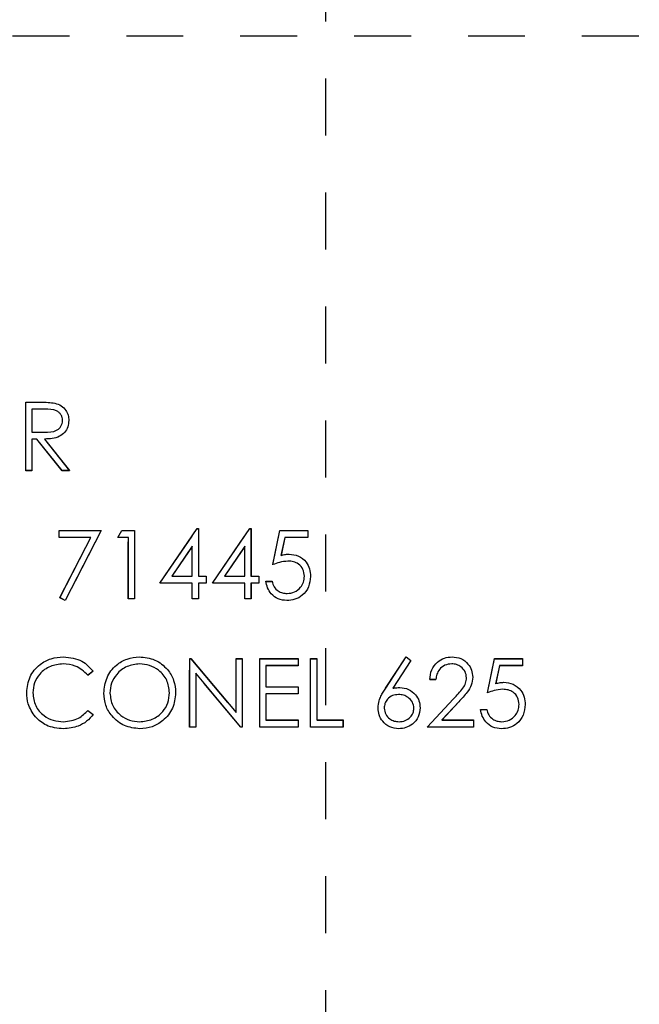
# Model space of a CAD drawing. Header units: inches. Extents: x 220 to 877, y 4 to 174.
# Tile 52 of 256: x 244.01 to 245.1, y 31.6 to 33.33. Entities that reach past the tile are written whole.
import ezdxf

# ---------------------------------------------------------------- set-up
doc = ezdxf.new("R2010")
doc.units = ezdxf.units.IN
doc.header["$LTSCALE"] = 0.5
doc.header["$MEASUREMENT"] = 0
doc.linetypes.add('HIDDEN', pattern=[0.225, 0.15, -0.075])
doc.layers.add('SID-M-H', color=4, linetype='HIDDEN')
doc.layers.add('SID-M-S', color=105, linetype='Continuous')

msp = doc.modelspace()

# ---------------------------------------------------------------- linework, layer by layer
at = {"layer": 'SID-M-H'}
for p, q in [((244.54957, 37.42957), (244.54957, 30.17957)), ((240.99957, 33.30457), (252.19957, 33.30457)), ((244.02303, 32.66133), (244.04705, 32.66133)), ((244.02303, 32.54133), (244.02303, 32.66133)), ((244.0338, 32.64903), (244.0338, 32.60903)), ((244.0563, 32.64903), (244.0338, 32.64903)), ((244.0338, 32.60903), (244.05577, 32.60886)), ((244.0338, 32.59672), (244.0338, 32.54133)), ((244.04255, 32.59672), (244.0338, 32.59672)), ((244.08664, 32.54133), (244.04255, 32.59672)), ((244.05587, 32.59672), (244.09996, 32.54133)), ((244.0338, 32.54133), (244.02303, 32.54133)), ((244.09996, 32.54133), (244.08664, 32.54133)), ((244.08149, 32.43633), (244.15534, 32.43633)), ((244.08149, 32.42403), (244.08149, 32.43633)), ((244.15534, 32.43633), (244.09226, 32.31326)), ((244.18457, 32.42403), (244.19161, 32.43633)), ((244.19161, 32.43633), (244.2138, 32.43633)), ((244.2138, 32.43633), (244.2138, 32.31633)), ((244.25842, 32.34403), (244.32392, 32.43941)), ((244.32392, 32.43941), (244.32611, 32.43941)), ((244.32611, 32.43941), (244.32611, 32.35633)), ((244.35072, 32.34403), (244.41623, 32.43941)), ((244.41623, 32.43941), (244.41842, 32.43941)), ((244.41842, 32.43941), (244.41842, 32.35633)), ((244.45688, 32.37633), (244.46919, 32.43633)), ((244.46919, 32.43633), (244.51842, 32.43633)), ((244.51842, 32.43633), (244.51842, 32.42403)), ((244.13712, 32.42403), (244.08149, 32.42403)), ((244.08296, 32.31838), (244.13712, 32.42403)), ((244.20303, 32.42403), (244.18457, 32.42403)), ((244.20303, 32.31633), (244.20303, 32.42403)), ((244.4776, 32.42403), (244.47113, 32.39246)), ((244.51842, 32.42403), (244.4776, 32.42403)), ((244.31534, 32.40845), (244.27957, 32.35633)), ((244.31534, 32.35633), (244.31534, 32.40845)), ((244.40765, 32.40845), (244.37188, 32.35633)), ((244.40765, 32.35633), (244.40765, 32.40845)), ((244.27957, 32.35633), (244.31534, 32.35633)), ((244.32611, 32.35633), (244.33996, 32.35633)), ((244.33996, 32.35633), (244.33996, 32.34403)), ((244.37188, 32.35633), (244.40765, 32.35633)), ((244.41842, 32.35633), (244.43226, 32.35633)), ((244.43226, 32.35633), (244.43226, 32.34403)), ((244.31534, 32.34403), (244.25842, 32.34403)), ((244.31534, 32.31633), (244.31534, 32.34403)), ((244.32611, 32.34403), (244.32611, 32.31633)), ((244.33996, 32.34403), (244.32611, 32.34403)), ((244.40765, 32.34403), (244.35072, 32.34403)), ((244.40765, 32.31633), (244.40765, 32.34403)), ((244.41842, 32.34403), (244.41842, 32.31633)), ((244.43226, 32.34403), (244.41842, 32.34403)), ((244.44457, 32.3471), (244.45534, 32.3471)), ((244.09226, 32.31326), (244.08296, 32.31838)), ((244.2138, 32.31633), (244.20303, 32.31633)), ((244.32611, 32.31633), (244.31534, 32.31633)), ((244.41842, 32.31633), (244.40765, 32.31633)), ((244.31072, 32.21133), (244.31298, 32.21133)), ((244.31072, 32.09133), (244.31072, 32.21133)), ((244.31298, 32.21133), (244.39226, 32.11689)), ((244.39226, 32.21133), (244.40303, 32.21133)), ((244.39226, 32.11689), (244.39226, 32.21133)), ((244.40303, 32.21133), (244.40303, 32.09133)), ((244.4338, 32.21133), (244.50149, 32.21133)), ((244.4338, 32.09133), (244.4338, 32.21133)), ((244.50149, 32.21133), (244.50149, 32.19903)), ((244.52303, 32.21133), (244.5338, 32.21133)), ((244.52303, 32.09133), (244.52303, 32.21133)), ((244.5338, 32.21133), (244.5338, 32.10364)), ((244.65491, 32.15965), (244.69072, 32.21441)), ((244.69072, 32.21441), (244.69902, 32.2079)), ((244.8338, 32.15133), (244.84611, 32.21133)), ((244.84611, 32.21133), (244.89534, 32.21133)), ((244.89534, 32.21133), (244.89534, 32.19903)), ((244.44457, 32.19903), (244.44457, 32.1621)), ((244.50149, 32.19903), (244.44457, 32.19903)), ((244.69902, 32.2079), (244.66731, 32.15941)), ((244.85452, 32.19903), (244.84806, 32.16746)), ((244.89534, 32.19903), (244.85452, 32.19903)), ((244.14149, 32.18931), (244.13207, 32.1821)), ((244.40058, 32.09133), (244.32149, 32.18556)), ((244.32149, 32.18556), (244.32149, 32.09133)), ((244.44457, 32.1621), (244.50149, 32.1621)), ((244.50149, 32.1621), (244.50149, 32.14979)), ((244.74303, 32.17441), (244.73226, 32.17441)), ((244.44457, 32.14979), (244.44457, 32.10364)), ((244.50149, 32.14979), (244.44457, 32.14979)), ((244.72765, 32.09133), (244.77419, 32.141)), ((244.78337, 32.13568), (244.75334, 32.10364)), ((244.13207, 32.12056), (244.14149, 32.11342)), ((244.82149, 32.1221), (244.83226, 32.1221)), ((244.32149, 32.09133), (244.31072, 32.09133)), ((244.40303, 32.09133), (244.40058, 32.09133)), ((244.50149, 32.09133), (244.4338, 32.09133)), ((244.44457, 32.10364), (244.50149, 32.10364)), ((244.50149, 32.10364), (244.50149, 32.09133)), ((244.57996, 32.09133), (244.52303, 32.09133)), ((244.5338, 32.10364), (244.57996, 32.10364)), ((244.57996, 32.10364), (244.57996, 32.09133)), ((244.80919, 32.09133), (244.72765, 32.09133)), ((244.75334, 32.10364), (244.80919, 32.10364)), ((244.80919, 32.10364), (244.80919, 32.09133))]:
    msp.add_line(p, q, dxfattribs=at)
at = {"layer": 'SID-M-S'}
for p, q in [((244.02309, 32.66148), (244.0471, 32.66148)), ((244.02309, 32.54148), (244.02309, 32.66148)), ((244.03385, 32.64917), (244.03385, 32.60917)), ((244.05635, 32.64917), (244.03385, 32.64917)), ((244.03385, 32.60917), (244.05583, 32.609)), ((244.03385, 32.59686), (244.03385, 32.54148)), ((244.0426, 32.59686), (244.03385, 32.59686)), ((244.08669, 32.54148), (244.0426, 32.59686)), ((244.05592, 32.59686), (244.10001, 32.54148)), ((244.03385, 32.54148), (244.02309, 32.54148)), ((244.10001, 32.54148), (244.08669, 32.54148)), ((244.08155, 32.43648), (244.15539, 32.43648)), ((244.08155, 32.42417), (244.08155, 32.43648)), ((244.15539, 32.43648), (244.09232, 32.3134)), ((244.18462, 32.42417), (244.19167, 32.43648)), ((244.19167, 32.43648), (244.21385, 32.43648)), ((244.21385, 32.43648), (244.21385, 32.31648)), ((244.25847, 32.34417), (244.32397, 32.43956)), ((244.32397, 32.43956), (244.32616, 32.43956)), ((244.32616, 32.43956), (244.32616, 32.35648)), ((244.35078, 32.34417), (244.41628, 32.43956)), ((244.41628, 32.43956), (244.41847, 32.43956)), ((244.41847, 32.43956), (244.41847, 32.35648)), ((244.45693, 32.37648), (244.46924, 32.43648)), ((244.46924, 32.43648), (244.51847, 32.43648)), ((244.51847, 32.43648), (244.51847, 32.42417)), ((244.13717, 32.42417), (244.08155, 32.42417)), ((244.08301, 32.31852), (244.13717, 32.42417)), ((244.20309, 32.42417), (244.18462, 32.42417)), ((244.20309, 32.31648), (244.20309, 32.42417)), ((244.47765, 32.42417), (244.47119, 32.39261)), ((244.51847, 32.42417), (244.47765, 32.42417)), ((244.31539, 32.4086), (244.27962, 32.35648)), ((244.31539, 32.35648), (244.31539, 32.4086)), ((244.4077, 32.4086), (244.37193, 32.35648)), ((244.4077, 32.35648), (244.4077, 32.4086)), ((244.27962, 32.35648), (244.31539, 32.35648)), ((244.32616, 32.35648), (244.34001, 32.35648)), ((244.34001, 32.35648), (244.34001, 32.34417)), ((244.37193, 32.35648), (244.4077, 32.35648)), ((244.41847, 32.35648), (244.43232, 32.35648)), ((244.43232, 32.35648), (244.43232, 32.34417)), ((244.31539, 32.34417), (244.25847, 32.34417)), ((244.31539, 32.31648), (244.31539, 32.34417)), ((244.32616, 32.34417), (244.32616, 32.31648)), ((244.34001, 32.34417), (244.32616, 32.34417)), ((244.4077, 32.34417), (244.35078, 32.34417)), ((244.4077, 32.31648), (244.4077, 32.34417)), ((244.41847, 32.34417), (244.41847, 32.31648)), ((244.43232, 32.34417), (244.41847, 32.34417)), ((244.44462, 32.34725), (244.45539, 32.34725)), ((244.09232, 32.3134), (244.08301, 32.31852)), ((244.21385, 32.31648), (244.20309, 32.31648)), ((244.32616, 32.31648), (244.31539, 32.31648)), ((244.41847, 32.31648), (244.4077, 32.31648)), ((244.31078, 32.21148), (244.31304, 32.21148)), ((244.31078, 32.09148), (244.31078, 32.21148)), ((244.31304, 32.21148), (244.39232, 32.11703)), ((244.39232, 32.21148), (244.40309, 32.21148)), ((244.39232, 32.11703), (244.39232, 32.21148)), ((244.40309, 32.21148), (244.40309, 32.09148)), ((244.43385, 32.21148), (244.50155, 32.21148)), ((244.43385, 32.09148), (244.43385, 32.21148)), ((244.50155, 32.21148), (244.50155, 32.19917)), ((244.52309, 32.21148), (244.53385, 32.21148)), ((244.52309, 32.09148), (244.52309, 32.21148)), ((244.53385, 32.21148), (244.53385, 32.10379)), ((244.65496, 32.1598), (244.69078, 32.21456)), ((244.69078, 32.21456), (244.69907, 32.20804)), ((244.83385, 32.15148), (244.84616, 32.21148)), ((244.84616, 32.21148), (244.89539, 32.21148)), ((244.89539, 32.21148), (244.89539, 32.19917)), ((244.44462, 32.19917), (244.44462, 32.16225)), ((244.50155, 32.19917), (244.44462, 32.19917)), ((244.69907, 32.20804), (244.66736, 32.15956)), ((244.85458, 32.19917), (244.84811, 32.16761)), ((244.89539, 32.19917), (244.85458, 32.19917)), ((244.14155, 32.18946), (244.13212, 32.18225)), ((244.40063, 32.09148), (244.32155, 32.18571)), ((244.32155, 32.18571), (244.32155, 32.09148)), ((244.44462, 32.16225), (244.50155, 32.16225)), ((244.50155, 32.16225), (244.50155, 32.14994)), ((244.74309, 32.17456), (244.73232, 32.17456)), ((244.44462, 32.14994), (244.44462, 32.10379)), ((244.50155, 32.14994), (244.44462, 32.14994)), ((244.7277, 32.09148), (244.77424, 32.14114)), ((244.78342, 32.13583), (244.7534, 32.10379)), ((244.13212, 32.12071), (244.14155, 32.11357)), ((244.82155, 32.12225), (244.83232, 32.12225)), ((244.32155, 32.09148), (244.31078, 32.09148)), ((244.40309, 32.09148), (244.40063, 32.09148)), ((244.50155, 32.09148), (244.43385, 32.09148)), ((244.44462, 32.10379), (244.50155, 32.10379)), ((244.50155, 32.10379), (244.50155, 32.09148)), ((244.58001, 32.09148), (244.52309, 32.09148)), ((244.53385, 32.10379), (244.58001, 32.10379)), ((244.58001, 32.10379), (244.58001, 32.09148)), ((244.80924, 32.09148), (244.7277, 32.09148)), ((244.7534, 32.10379), (244.80924, 32.10379)), ((244.80924, 32.10379), (244.80924, 32.09148))]:
    msp.add_line(p, q, dxfattribs=at)
for points, knots in [([(244.0471, 32.66148), (244.0522, 32.6615), (244.0613, 32.66153), (244.07032, 32.66036), (244.07429, 32.65985)], [0, 0, 0, 0, 0.5602397, 1, 1, 1, 1]), ([(244.07429, 32.65985), (244.07805, 32.6586), (244.08558, 32.6561), (244.0935, 32.64801), (244.09787, 32.6387), (244.09827, 32.63249), (244.09847, 32.62939)], [0, 0, 0, 0, 0.2797971, 0.5594998, 0.7796265, 1, 1, 1, 1]), ([(244.0877, 32.62941), (244.08757, 32.63117), (244.08731, 32.63469), (244.08492, 32.63948), (244.08155, 32.64354), (244.07265, 32.64941), (244.06359, 32.64928), (244.05635, 32.64917)], [0, 0, 0, 0, 0.1253074, 0.250617, 0.3759543, 0.5012806, 1, 1, 1, 1]), ([(244.05583, 32.609), (244.0632, 32.60903), (244.07242, 32.60906), (244.08152, 32.61491), (244.08628, 32.62043), (244.08714, 32.62583), (244.0877, 32.62941)], [0, 0, 0, 0, 0.4998271, 0.6254978, 0.7512079, 1, 1, 1, 1]), ([(244.09847, 32.62939), (244.09816, 32.62559), (244.09753, 32.61801), (244.09159, 32.60793), (244.07807, 32.59784), (244.06505, 32.59727), (244.05592, 32.59686)], [0, 0, 0, 0, 0.18712025, 0.37397889, 0.56091118, 1, 1, 1, 1]), ([(244.47119, 32.39261), (244.47378, 32.39332), (244.47842, 32.3946), (244.48321, 32.39484), (244.48532, 32.39494)], [0, 0, 0, 0, 0.5600642, 1, 1, 1, 1]), ([(244.48532, 32.39494), (244.49106, 32.39433), (244.50253, 32.39312), (244.51515, 32.38231), (244.52217, 32.36918), (244.52278, 32.36019), (244.52309, 32.35569)], [0, 0, 0, 0, 0.2796881, 0.5590255, 0.7792916, 1, 1, 1, 1]), ([(244.48337, 32.38263), (244.47829, 32.38211), (244.46921, 32.38117), (244.46069, 32.37791), (244.45693, 32.37648)], [0, 0, 0, 0, 0.5594162, 1, 1, 1, 1]), ([(244.51232, 32.35614), (244.51187, 32.3603), (244.51098, 32.36859), (244.5029, 32.3776), (244.49312, 32.38207), (244.48662, 32.38245), (244.48337, 32.38263)], [0, 0, 0, 0, 0.279539, 0.5586168, 0.7790473, 1, 1, 1, 1]), ([(244.52309, 32.35569), (244.52238, 32.34946), (244.52098, 32.33702), (244.5102, 32.32255), (244.49594, 32.31452), (244.48614, 32.31378), (244.48123, 32.3134)], [0, 0, 0, 0, 0.2798641, 0.559271, 0.7794235, 1, 1, 1, 1]), ([(244.48186, 32.32571), (244.48635, 32.32624), (244.49535, 32.32729), (244.50537, 32.3355), (244.51147, 32.34553), (244.51203, 32.3526), (244.51232, 32.35614)], [0, 0, 0, 0, 0.279617, 0.5593571, 0.7795592, 1, 1, 1, 1]), ([(244.48123, 32.3134), (244.47609, 32.31393), (244.46581, 32.31498), (244.45418, 32.32416), (244.44698, 32.33536), (244.44541, 32.34328), (244.44462, 32.34725)], [0, 0, 0, 0, 0.2796245, 0.5590192, 0.7793803, 1, 1, 1, 1]), ([(244.45539, 32.34725), (244.45632, 32.34386), (244.45817, 32.33709), (244.46551, 32.33023), (244.47367, 32.32641), (244.47913, 32.32594), (244.48186, 32.32571)], [0, 0, 0, 0, 0.2800502, 0.5591657, 0.7795831, 1, 1, 1, 1]), ([(244.02462, 32.15218), (244.02572, 32.16158), (244.02791, 32.1804), (244.04566, 32.201), (244.06703, 32.21292), (244.0818, 32.21401), (244.08919, 32.21456)], [0, 0, 0, 0, 0.2795119, 0.5590796, 0.7793739, 1, 1, 1, 1]), ([(244.08919, 32.21456), (244.10071, 32.21328), (244.1213, 32.211), (244.13536, 32.19605), (244.14155, 32.18946)], [0, 0, 0, 0, 0.5595165, 1, 1, 1, 1]), ([(244.16001, 32.15095), (244.16112, 32.16021), (244.16333, 32.17872), (244.17976, 32.19981), (244.20049, 32.21238), (244.21504, 32.21383), (244.22232, 32.21456)], [0, 0, 0, 0, 0.279731, 0.5593268, 0.7796805, 1, 1, 1, 1]), ([(244.22232, 32.21456), (244.23172, 32.21357), (244.25052, 32.2116), (244.27155, 32.19457), (244.28431, 32.17366), (244.28554, 32.15891), (244.28616, 32.15153)], [0, 0, 0, 0, 0.2797673, 0.5593585, 0.7795711, 1, 1, 1, 1]), ([(244.73232, 32.17456), (244.73302, 32.18039), (244.73441, 32.19205), (244.74465, 32.20538), (244.75768, 32.21338), (244.76686, 32.21416), (244.77145, 32.21456)], [0, 0, 0, 0, 0.2800291, 0.5595146, 0.7796675, 1, 1, 1, 1]), ([(244.77145, 32.21456), (244.7768, 32.21406), (244.78749, 32.21306), (244.79937, 32.20329), (244.80657, 32.19143), (244.80732, 32.18307), (244.8077, 32.17888)], [0, 0, 0, 0, 0.2798903, 0.5592237, 0.7795824, 1, 1, 1, 1]), ([(244.08852, 32.20225), (244.08085, 32.20137), (244.06553, 32.19962), (244.04766, 32.1866), (244.03703, 32.16947), (244.03594, 32.1574), (244.03539, 32.15136)], [0, 0, 0, 0, 0.2798558, 0.5595188, 0.7796855, 1, 1, 1, 1]), ([(244.13212, 32.18225), (244.12518, 32.18871), (244.11273, 32.20029), (244.09594, 32.20165), (244.08852, 32.20225)], [0, 0, 0, 0, 0.5584265, 1, 1, 1, 1]), ([(244.22284, 32.20225), (244.21527, 32.20127), (244.20012, 32.1993), (244.18278, 32.18593), (244.17241, 32.16893), (244.17132, 32.15698), (244.17078, 32.151)], [0, 0, 0, 0, 0.2796271, 0.5593495, 0.7796302, 1, 1, 1, 1]), ([(244.27539, 32.15155), (244.27447, 32.15917), (244.27263, 32.17441), (244.25803, 32.19093), (244.24073, 32.20049), (244.22881, 32.20166), (244.22284, 32.20225)], [0, 0, 0, 0, 0.279468, 0.5588703, 0.7795158, 1, 1, 1, 1]), ([(244.7709, 32.20225), (244.7668, 32.20183), (244.75861, 32.20099), (244.74935, 32.19351), (244.74436, 32.18412), (244.74351, 32.17775), (244.74309, 32.17456)], [0, 0, 0, 0, 0.2796987, 0.5588466, 0.7791762, 1, 1, 1, 1]), ([(244.79693, 32.17792), (244.79643, 32.18163), (244.79542, 32.18906), (244.78809, 32.19692), (244.77965, 32.20158), (244.77382, 32.20203), (244.7709, 32.20225)], [0, 0, 0, 0, 0.2791258, 0.5589784, 0.77935, 1, 1, 1, 1]), ([(244.77424, 32.14114), (244.78, 32.14707), (244.78801, 32.15532), (244.79596, 32.16812), (244.79661, 32.17466), (244.79693, 32.17792)], [0, 0, 0, 0, 0.5607172, 0.7805321, 1, 1, 1, 1]), ([(244.8077, 32.17888), (244.80721, 32.17412), (244.80624, 32.1646), (244.79664, 32.15021), (244.78844, 32.14129), (244.78342, 32.13583)], [0, 0, 0, 0, 0.2792879, 0.5591538, 1, 1, 1, 1]), ([(244.64155, 32.12494), (244.64197, 32.12923), (244.64267, 32.1363), (244.64648, 32.14545), (244.65044, 32.15279), (244.65345, 32.15746), (244.65496, 32.1598)], [0, 0, 0, 0, 0.3393742, 0.5594856, 0.7797313, 1, 1, 1, 1]), ([(244.66736, 32.15956), (244.66967, 32.15992), (244.67379, 32.16057), (244.67796, 32.16067), (244.67979, 32.16071)], [0, 0, 0, 0, 0.5599103, 1, 1, 1, 1]), ([(244.67979, 32.16071), (244.68505, 32.16011), (244.69557, 32.15891), (244.70726, 32.14929), (244.71435, 32.13755), (244.71505, 32.12929), (244.71539, 32.12516)], [0, 0, 0, 0, 0.2796384, 0.5593258, 0.7795267, 1, 1, 1, 1]), ([(244.84811, 32.16761), (244.8507, 32.16832), (244.85534, 32.1696), (244.86013, 32.16984), (244.86224, 32.16994)], [0, 0, 0, 0, 0.5600642, 1, 1, 1, 1]), ([(244.86224, 32.16994), (244.86798, 32.16933), (244.87945, 32.16812), (244.89207, 32.15731), (244.89909, 32.14418), (244.8997, 32.13519), (244.90001, 32.13069)], [0, 0, 0, 0, 0.2796881, 0.5590255, 0.7792916, 1, 1, 1, 1]), ([(244.03984, 32.10939), (244.03488, 32.11666), (244.02599, 32.12966), (244.02504, 32.14529), (244.02462, 32.15218)], [0, 0, 0, 0, 0.5590286, 1, 1, 1, 1]), ([(244.03539, 32.15136), (244.03631, 32.1436), (244.03814, 32.12807), (244.05317, 32.11134), (244.071, 32.10199), (244.08317, 32.10114), (244.08926, 32.10071)], [0, 0, 0, 0, 0.2794342, 0.5589213, 0.7792831, 1, 1, 1, 1]), ([(244.22328, 32.0884), (244.21398, 32.08943), (244.19538, 32.09149), (244.1747, 32.10845), (244.16195, 32.12905), (244.16065, 32.14365), (244.16001, 32.15095)], [0, 0, 0, 0, 0.2796633, 0.5593539, 0.7796364, 1, 1, 1, 1]), ([(244.17078, 32.151), (244.1717, 32.14344), (244.17353, 32.12831), (244.18804, 32.112), (244.20504, 32.10217), (244.21691, 32.1012), (244.22284, 32.10071)], [0, 0, 0, 0, 0.279416, 0.5590765, 0.779478, 1, 1, 1, 1]), ([(244.22284, 32.10071), (244.23047, 32.10158), (244.2457, 32.10332), (244.26336, 32.11646), (244.27374, 32.13356), (244.27484, 32.14556), (244.27539, 32.15155)], [0, 0, 0, 0, 0.2798297, 0.559389, 0.7796538, 1, 1, 1, 1]), ([(244.28616, 32.15153), (244.28511, 32.14222), (244.283, 32.12359), (244.2659, 32.10295), (244.24522, 32.09027), (244.23059, 32.08903), (244.22328, 32.0884)], [0, 0, 0, 0, 0.2796304, 0.5593429, 0.7795972, 1, 1, 1, 1]), ([(244.67753, 32.1484), (244.67388, 32.14809), (244.66657, 32.14747), (244.65819, 32.14114), (244.6531, 32.13309), (244.65258, 32.12737), (244.65232, 32.12451)], [0, 0, 0, 0, 0.2801275, 0.5595148, 0.7797192, 1, 1, 1, 1]), ([(244.70462, 32.12451), (244.70407, 32.12827), (244.70296, 32.13581), (244.69509, 32.14339), (244.6864, 32.14778), (244.68049, 32.14819), (244.67753, 32.1484)], [0, 0, 0, 0, 0.2787544, 0.558605, 0.7791474, 1, 1, 1, 1]), ([(244.8603, 32.15763), (244.85521, 32.15711), (244.84613, 32.15617), (244.83761, 32.15291), (244.83385, 32.15148)], [0, 0, 0, 0, 0.5594162, 1, 1, 1, 1]), ([(244.88924, 32.13114), (244.8888, 32.1353), (244.88791, 32.14359), (244.87982, 32.1526), (244.87004, 32.15707), (244.86355, 32.15745), (244.8603, 32.15763)], [0, 0, 0, 0, 0.279539, 0.5586168, 0.7790473, 1, 1, 1, 1]), ([(244.67789, 32.0884), (244.67252, 32.08905), (244.66179, 32.09033), (244.64967, 32.10008), (244.6428, 32.11231), (244.64196, 32.12073), (244.64155, 32.12494)], [0, 0, 0, 0, 0.2796696, 0.5590848, 0.7795576, 1, 1, 1, 1]), ([(244.65232, 32.12451), (244.65283, 32.12082), (244.65386, 32.11345), (244.66135, 32.10583), (244.66979, 32.10137), (244.67557, 32.10093), (244.67847, 32.10071)], [0, 0, 0, 0, 0.279059, 0.5588204, 0.7793034, 1, 1, 1, 1]), ([(244.71539, 32.12516), (244.71477, 32.11966), (244.71353, 32.10868), (244.70329, 32.09652), (244.69079, 32.08962), (244.68219, 32.08881), (244.67789, 32.0884)], [0, 0, 0, 0, 0.2796308, 0.5589603, 0.7794783, 1, 1, 1, 1]), ([(244.67847, 32.10071), (244.68216, 32.10108), (244.68952, 32.10182), (244.69807, 32.10797), (244.70371, 32.11582), (244.70432, 32.12161), (244.70462, 32.12451)], [0, 0, 0, 0, 0.280018, 0.5598526, 0.7799871, 1, 1, 1, 1]), ([(244.90001, 32.13069), (244.89931, 32.12446), (244.8979, 32.11202), (244.88712, 32.09755), (244.87286, 32.08952), (244.86306, 32.08878), (244.85816, 32.0884)], [0, 0, 0, 0, 0.2798641, 0.559271, 0.7794235, 1, 1, 1, 1]), ([(244.85878, 32.10071), (244.86328, 32.10124), (244.87227, 32.10229), (244.88229, 32.1105), (244.88839, 32.12053), (244.88896, 32.1276), (244.88924, 32.13114)], [0, 0, 0, 0, 0.279617, 0.5593571, 0.7795592, 1, 1, 1, 1]), ([(244.08934, 32.0884), (244.07872, 32.0893), (244.05976, 32.09091), (244.04593, 32.10374), (244.03984, 32.10939)], [0, 0, 0, 0, 0.5598036, 1, 1, 1, 1]), ([(244.08926, 32.10071), (244.09854, 32.10184), (244.11515, 32.10387), (244.12693, 32.11555), (244.13212, 32.12071)], [0, 0, 0, 0, 0.5587722, 1, 1, 1, 1]), ([(244.14155, 32.11357), (244.13785, 32.10933), (244.13045, 32.10086), (244.11265, 32.09066), (244.09817, 32.08926), (244.08934, 32.0884)], [0, 0, 0, 0, 0.2804103, 0.5607951, 1, 1, 1, 1]), ([(244.85816, 32.0884), (244.85301, 32.08893), (244.84273, 32.08998), (244.8311, 32.09916), (244.82391, 32.11036), (244.82233, 32.11828), (244.82155, 32.12225)], [0, 0, 0, 0, 0.2796245, 0.5590192, 0.7793803, 1, 1, 1, 1]), ([(244.83232, 32.12225), (244.83324, 32.11886), (244.8351, 32.11209), (244.84243, 32.10523), (244.85059, 32.10141), (244.85605, 32.10094), (244.85878, 32.10071)], [0, 0, 0, 0, 0.2800502, 0.5591657, 0.7795831, 1, 1, 1, 1])]:
    msp.add_open_spline(points, degree=3, knots=knots, dxfattribs=at)

doc.saveas('drawing.dxf')
